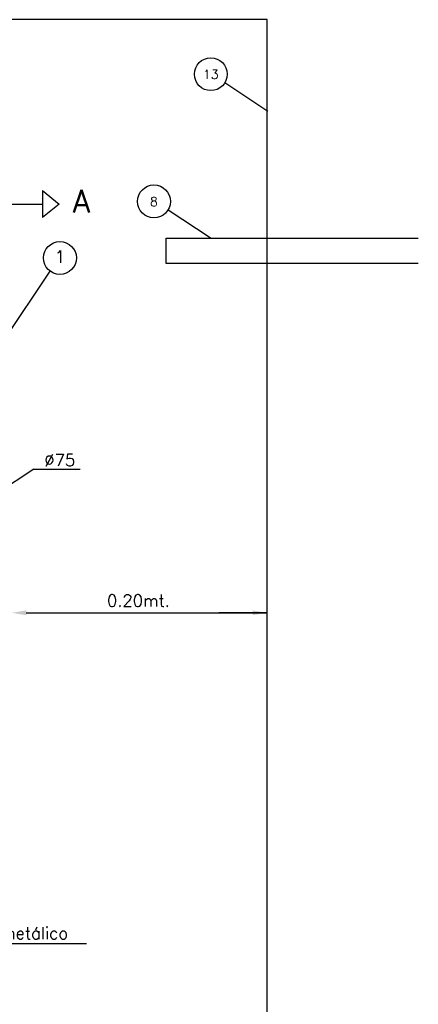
# Model space of a CAD drawing. Header units: millimetres. Extents: x -1738 to -1421, y 322 to 602.
# Tile 9 of 9: x -1487 to -1421, y 430 to 593. Entities that reach past the tile are written whole.
import ezdxf
from ezdxf.enums import TextEntityAlignment as Align

# ---------------------------------------------------------------- set-up
doc = ezdxf.new("R2010")
doc.units = ezdxf.units.MM
doc.layers.add('01___RLLN', color=7, linetype='Continuous')
doc.layers.add('03___FON', color=7, linetype='Continuous')
doc.styles.add('ESTANDAR', font='romans.shx')
doc.styles.add('ROMANC', font='ROMAND.SHX')
doc.styles.add('ROMANS8', font='romans8', dxfattribs={"width": 0.75, "height": 0.1})

msp = doc.modelspace()

# ---------------------------------------------------------------- linework, layer by layer
at = {"color": 1, "lineweight": -3, "ltscale": 0.5}
for p, q in [((-1446.37, 593.36), (-1612.17, 593.36)), ((-1446.37, 396.45), (-1446.37, 593.36))]:
    msp.add_line(p, q, dxfattribs=at)
at = {"lineweight": -3, "ltscale": 0.5}
for p, q in [((-1453.37, 582.92), (-1446.22, 578.19)), ((-1483.69, 564.98), (-1480.91, 562.73)), ((-1483.69, 564.98), (-1483.69, 560.48)), ((-1496.85, 562.73), (-1483.69, 562.73)), ((-1480.91, 562.73), (-1483.69, 560.48)), ((-1462.81, 561.79), (-1455.66, 557.07)), ((-1482.45, 551.6), (-1490.18, 540.07)), ((-1485.12, 518.72), (-1491.79, 514.32)), ((-1508.65, 439.91), (-1476.4, 439.91))]:
    msp.add_line(p, q, dxfattribs=at)
at = {"color": 0, "linetype": 'ByBlock', "lineweight": -3, "ltscale": 0.5}
for p, q in [((-1446.37, 491.8), (-1446.37, 499.83)), ((-1486.39, 494.85), (-1446.37, 494.85)), ((-1446.37, 494.85), (-1454.37, 494.85))]:
    msp.add_line(p, q, dxfattribs=at)
at = {"lineweight": -3, "ltscale": 0.5}
for centre in [(-1455.72, 584.3), (-1465.17, 563.17), (-1480.8, 553.78)]:
    msp.add_circle(centre, 2.73, dxfattribs=at)
at = {"color": 0, "linetype": 'ByBlock', "lineweight": -3, "ltscale": 0.5}
for points in [[(-1486.39, 495.25), (-1486.39, 494.45), (-1488.79, 494.85)], [(-1448.77, 495.25), (-1448.77, 494.45), (-1446.37, 494.85)]]:
    msp.add_solid(points, dxfattribs=at)
at = {"layer": '01___RLLN', "color": 7, "linetype": 'Continuous', "lineweight": -3}
msp.add_lwpolyline([(-1421.23, 552.88), (-1463.13, 552.88), (-1463.13, 557.07), (-1421.23, 557.07)], dxfattribs=at)
at = {"layer": '03___FON', "linetype": 'ByBlock'}
msp.add_line((-1485.12, 518.72), (-1477.43, 518.72), dxfattribs=at)

# ---------------------------------------------------------------- texts
at = {"lineweight": -3, "ltscale": 0.5}
for s, height, style, p in [('13', 1.5, 'ESTANDAR', (-1455.72, 583.52)), ('A', 3.75, 'ROMANS8', (-1477.21, 561.32)), ('8', 1.5, 'ESTANDAR', (-1465.17, 562.39)), ('Soporte metálico', 2, 'ROMANC', (-1490.91, 440.63))]:
    msp.add_text(s, height=height, dxfattribs=dict(at, style=style)).set_placement(p, align=Align.CENTER)
at = {"color": 0, "linetype": 'ByBlock', "lineweight": -3, "ltscale": 0.5, "style": 'ROMANC'}
for s, p in [('1', (-1480.8, 553)), ('%%c75', (-1480.83, 519.22))]:
    msp.add_text(s, height=2, dxfattribs=at).set_placement(p, align=Align.CENTER)
msp.add_text('0.20mt.', height=2, dxfattribs=at).set_placement((-1467.75, 496.88), align=Align.MIDDLE_CENTER)

doc.saveas('drawing.dxf')
